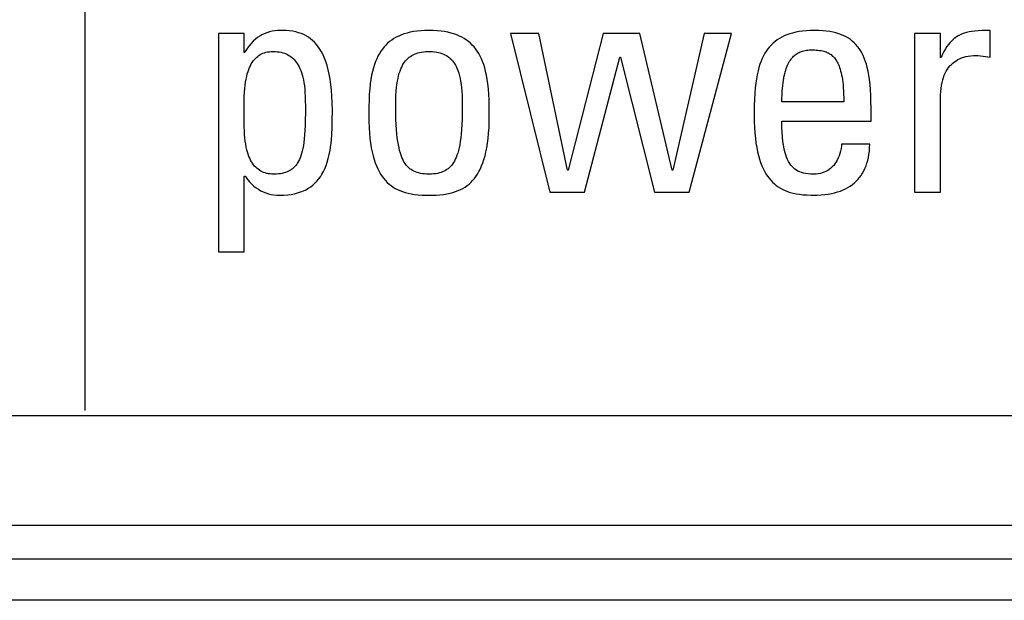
# Model space of a CAD drawing. Extents: x -841 to -216, y -127 to 601.
# Tile 28 of 201: x -574.63 to -567.43, y 153.55 to 157.79. Entities that reach past the tile are written whole.
import ezdxf

# ---------------------------------------------------------------- set-up
doc = ezdxf.new("R2010")
doc.units = 0
doc.header["$LTSCALE"] = 23.1
doc.layers.add('HEATSINK_AM_0', color=7, linetype='CONTINUOUS')

msp = doc.modelspace()

# ---------------------------------------------------------------- linework, layer by layer
at = {"layer": 'HEATSINK_AM_0', "color": 7}
for p, q in [((-574.1479, 154.9367), (-574.1479, 165.0159)), ((-572.9861, 157.691), (-573.1742, 157.691)), ((-573.1742, 157.691), (-573.1742, 156.0951)), ((-572.9861, 157.5535), (-572.9861, 157.691)), ((-572.8387, 157.6905), (-572.8559, 157.6822)), ((-572.8207, 157.6976), (-572.8387, 157.6905)), ((-572.8019, 157.7034), (-572.8207, 157.6976)), ((-572.7822, 157.7079), (-572.8019, 157.7034)), ((-572.7613, 157.7113), (-572.7822, 157.7079)), ((-572.7391, 157.7133), (-572.7613, 157.7113)), ((-572.7155, 157.714), (-572.7391, 157.7133)), ((-572.7078, 157.714), (-572.7155, 157.714)), ((-572.68, 157.713), (-572.7078, 157.714)), ((-572.6545, 157.7109), (-572.68, 157.713)), ((-572.6309, 157.7076), (-572.6545, 157.7109)), ((-572.6089, 157.7032), (-572.6309, 157.7076)), ((-572.5882, 157.6976), (-572.6089, 157.7032)), ((-572.5688, 157.691), (-572.5882, 157.6976)), ((-572.5504, 157.6833), (-572.5688, 157.691)), ((-571.8175, 157.6886), (-571.8378, 157.6813)), ((-571.7959, 157.695), (-571.8175, 157.6886)), ((-571.773, 157.7006), (-571.7959, 157.695)), ((-571.7487, 157.7053), (-571.773, 157.7006)), ((-571.723, 157.709), (-571.7487, 157.7053)), ((-571.6956, 157.7117), (-571.723, 157.709)), ((-571.6665, 157.7134), (-571.6956, 157.7117)), ((-571.6356, 157.714), (-571.6665, 157.7134)), ((-571.6046, 157.7134), (-571.6356, 157.714)), ((-571.5756, 157.7117), (-571.6046, 157.7134)), ((-571.5482, 157.709), (-571.5756, 157.7117)), ((-571.5224, 157.7053), (-571.5482, 157.709)), ((-571.4981, 157.7006), (-571.5224, 157.7053)), ((-571.4752, 157.695), (-571.4981, 157.7006)), ((-571.4537, 157.6886), (-571.4752, 157.695)), ((-571.4333, 157.6813), (-571.4537, 157.6886)), ((-570.8331, 157.691), (-571.0418, 157.691)), ((-571.0418, 157.691), (-570.7529, 156.533)), ((-570.6245, 156.6936), (-570.8331, 157.691)), ((-570.3631, 157.691), (-570.6199, 156.6936)), ((-570.0971, 157.691), (-570.3631, 157.691)), ((-569.8609, 156.6936), (-570.0971, 157.691)), ((-569.627, 157.691), (-569.8563, 156.6936)), ((-569.7371, 156.533), (-569.4275, 157.691)), ((-569.4275, 157.691), (-569.627, 157.691)), ((-569.0018, 157.6888), (-569.0221, 157.6816)), ((-568.9803, 157.6952), (-569.0018, 157.6888)), ((-568.9575, 157.7007), (-568.9803, 157.6952)), ((-568.9333, 157.7054), (-568.9575, 157.7007)), ((-568.9076, 157.7091), (-568.9333, 157.7054)), ((-568.8804, 157.7118), (-568.9076, 157.7091)), ((-568.8514, 157.7134), (-568.8804, 157.7118)), ((-568.8207, 157.714), (-568.8514, 157.7134)), ((-568.7896, 157.7134), (-568.8207, 157.714)), ((-568.7608, 157.7118), (-568.7896, 157.7134)), ((-568.7339, 157.7092), (-568.7608, 157.7118)), ((-568.7089, 157.7056), (-568.7339, 157.7092)), ((-568.6855, 157.7011), (-568.7089, 157.7056)), ((-568.6637, 157.6958), (-568.6855, 157.7011)), ((-568.6433, 157.6897), (-568.6637, 157.6958)), ((-568.6242, 157.6827), (-568.6433, 157.6897)), ((-567.9013, 157.691), (-568.0893, 157.691)), ((-568.0893, 157.691), (-568.0893, 156.533)), ((-567.9013, 157.5168), (-567.9013, 157.691)), ((-567.7425, 157.6881), (-567.757, 157.6817)), ((-567.727, 157.6937), (-567.7425, 157.6881)), ((-567.7103, 157.6986), (-567.727, 157.6937)), ((-567.6922, 157.7029), (-567.7103, 157.6986)), ((-567.6722, 157.7064), (-567.6922, 157.7029)), ((-567.65, 157.7093), (-567.6722, 157.7064)), ((-567.6248, 157.7116), (-567.65, 157.7093)), ((-567.5957, 157.7131), (-567.6248, 157.7116)), ((-567.5606, 157.7139), (-567.5957, 157.7131)), ((-567.5389, 157.714), (-567.5606, 157.7139)), ((-567.5389, 157.519), (-567.5389, 157.714)), ((-572.9339, 157.6196), (-572.9485, 157.6021)), ((-572.9191, 157.6353), (-572.9339, 157.6196)), ((-572.9039, 157.6492), (-572.9191, 157.6353)), ((-572.8884, 157.6616), (-572.9039, 157.6492)), ((-572.8725, 157.6726), (-572.8884, 157.6616)), ((-572.8559, 157.6822), (-572.8725, 157.6726)), ((-572.533, 157.6745), (-572.5504, 157.6833)), ((-572.5165, 157.6645), (-572.533, 157.6745)), ((-572.5007, 157.6533), (-572.5165, 157.6645)), ((-572.4856, 157.6409), (-572.5007, 157.6533)), ((-572.4713, 157.6272), (-572.4856, 157.6409)), ((-572.4575, 157.612), (-572.4713, 157.6272)), ((-571.938, 157.6203), (-571.9516, 157.6072)), ((-571.9236, 157.6325), (-571.938, 157.6203)), ((-571.9084, 157.6439), (-571.9236, 157.6325)), ((-571.8922, 157.6544), (-571.9084, 157.6439)), ((-571.8751, 157.6642), (-571.8922, 157.6544)), ((-571.857, 157.6731), (-571.8751, 157.6642)), ((-571.8378, 157.6813), (-571.857, 157.6731)), ((-571.4142, 157.6731), (-571.4333, 157.6813)), ((-571.396, 157.6642), (-571.4142, 157.6731)), ((-571.3789, 157.6544), (-571.396, 157.6642)), ((-571.3628, 157.6439), (-571.3789, 157.6544)), ((-571.3475, 157.6325), (-571.3628, 157.6439)), ((-571.3332, 157.6203), (-571.3475, 157.6325)), ((-571.3196, 157.6072), (-571.3332, 157.6203)), ((-569.1221, 157.6212), (-569.1357, 157.6083)), ((-569.1077, 157.6333), (-569.1221, 157.6212)), ((-569.0925, 157.6446), (-569.1077, 157.6333)), ((-569.0764, 157.655), (-569.0925, 157.6446)), ((-569.0593, 157.6647), (-569.0764, 157.655)), ((-569.0412, 157.6736), (-569.0593, 157.6647)), ((-569.0221, 157.6816), (-569.0412, 157.6736)), ((-568.6062, 157.675), (-568.6242, 157.6827)), ((-568.5894, 157.6665), (-568.6062, 157.675)), ((-568.5735, 157.6571), (-568.5894, 157.6665)), ((-568.5585, 157.647), (-568.5735, 157.6571)), ((-568.5513, 157.6416), (-568.5585, 157.647)), ((-568.5444, 157.636), (-568.5513, 157.6416)), ((-568.5311, 157.6242), (-568.5444, 157.636)), ((-568.5186, 157.6115), (-568.5311, 157.6242)), ((-567.8315, 157.6246), (-567.8426, 157.6111)), ((-567.8201, 157.6368), (-567.8315, 157.6246)), ((-567.8084, 157.6478), (-567.8201, 157.6368)), ((-567.8024, 157.6529), (-567.8084, 157.6478)), ((-567.7963, 157.6577), (-567.8024, 157.6529)), ((-567.7838, 157.6666), (-567.7963, 157.6577)), ((-567.7708, 157.6746), (-567.7838, 157.6666)), ((-567.757, 157.6817), (-567.7708, 157.6746)), ((-572.9815, 157.5535), (-572.9861, 157.5535)), ((-572.9773, 157.5604), (-572.9815, 157.5535)), ((-572.9629, 157.5824), (-572.9773, 157.5604)), ((-572.9485, 157.6021), (-572.9629, 157.5824)), ((-572.8588, 157.5425), (-572.8485, 157.5471)), ((-572.8485, 157.5471), (-572.8377, 157.551)), ((-572.8377, 157.551), (-572.8263, 157.5543)), ((-572.8263, 157.5543), (-572.8144, 157.5569)), ((-572.8144, 157.5569), (-572.8019, 157.5588)), ((-572.8019, 157.5588), (-572.7888, 157.5599)), ((-572.7888, 157.5599), (-572.7751, 157.5603)), ((-572.7751, 157.5603), (-572.7593, 157.5599)), ((-572.7593, 157.5599), (-572.7444, 157.5588)), ((-572.7444, 157.5588), (-572.7302, 157.5569)), ((-572.7302, 157.5569), (-572.7167, 157.5543)), ((-572.7167, 157.5543), (-572.7039, 157.5511)), ((-572.7039, 157.5511), (-572.6917, 157.5472)), ((-572.6917, 157.5472), (-572.6801, 157.5427)), ((-572.4444, 157.5954), (-572.4575, 157.612)), ((-572.432, 157.5771), (-572.4444, 157.5954)), ((-572.4201, 157.5572), (-572.432, 157.5771)), ((-572.409, 157.5354), (-572.4201, 157.5572)), ((-571.9985, 157.5452), (-572.0086, 157.527)), ((-571.9878, 157.5623), (-571.9985, 157.5452)), ((-571.9765, 157.5782), (-571.9878, 157.5623)), ((-571.9644, 157.5932), (-571.9765, 157.5782)), ((-571.9516, 157.6072), (-571.9644, 157.5932)), ((-571.7413, 157.5418), (-571.7299, 157.5463)), ((-571.7299, 157.5463), (-571.7179, 157.5502)), ((-571.7179, 157.5502), (-571.705, 157.5535)), ((-571.705, 157.5535), (-571.6913, 157.5561)), ((-571.6913, 157.5561), (-571.6766, 157.5582)), ((-571.6766, 157.5582), (-571.6608, 157.5595)), ((-571.6608, 157.5595), (-571.6436, 157.5602)), ((-571.6436, 157.5602), (-571.6356, 157.5603)), ((-571.6356, 157.5603), (-571.6276, 157.5602)), ((-571.6276, 157.5602), (-571.6104, 157.5595)), ((-571.6104, 157.5595), (-571.5946, 157.5582)), ((-571.5946, 157.5582), (-571.5799, 157.5561)), ((-571.5799, 157.5561), (-571.5662, 157.5535)), ((-571.5662, 157.5535), (-571.5533, 157.5502)), ((-571.5533, 157.5502), (-571.5413, 157.5463)), ((-571.5413, 157.5463), (-571.5299, 157.5418)), ((-571.3068, 157.5932), (-571.3196, 157.6072)), ((-571.2947, 157.5782), (-571.3068, 157.5932)), ((-571.2833, 157.5623), (-571.2947, 157.5782)), ((-571.2726, 157.5452), (-571.2833, 157.5623)), ((-571.2626, 157.527), (-571.2726, 157.5452)), ((-569.1826, 157.547), (-569.1927, 157.529)), ((-569.1719, 157.5639), (-569.1826, 157.547)), ((-569.1605, 157.5796), (-569.1719, 157.5639)), ((-569.1485, 157.5944), (-569.1605, 157.5796)), ((-569.1357, 157.6083), (-569.1485, 157.5944)), ((-568.954, 157.5415), (-568.947, 157.546)), ((-568.947, 157.546), (-568.9397, 157.5502)), ((-568.9397, 157.5502), (-568.9322, 157.554)), ((-568.9322, 157.554), (-568.9243, 157.5574)), ((-568.9243, 157.5574), (-568.9161, 157.5605)), ((-568.9161, 157.5605), (-568.9076, 157.5632)), ((-568.9076, 157.5632), (-568.8986, 157.5656)), ((-568.8986, 157.5656), (-568.8892, 157.5676)), ((-568.8892, 157.5676), (-568.8793, 157.5692)), ((-568.8793, 157.5692), (-568.8689, 157.5704)), ((-568.8689, 157.5704), (-568.8578, 157.5713)), ((-568.8578, 157.5713), (-568.8459, 157.5717)), ((-568.8459, 157.5717), (-568.839, 157.5718)), ((-568.839, 157.5718), (-568.8373, 157.5718)), ((-568.8373, 157.5718), (-568.8217, 157.5716)), ((-568.8217, 157.5716), (-568.8078, 157.5709)), ((-568.8078, 157.5709), (-568.7952, 157.57)), ((-568.7952, 157.57), (-568.7836, 157.5686)), ((-568.7836, 157.5686), (-568.7728, 157.567)), ((-568.7728, 157.567), (-568.7628, 157.565)), ((-568.7628, 157.565), (-568.7534, 157.5627)), ((-568.7534, 157.5627), (-568.7446, 157.56)), ((-568.7446, 157.56), (-568.7362, 157.5571)), ((-568.7362, 157.5571), (-568.7283, 157.5538)), ((-568.7283, 157.5538), (-568.7207, 157.5501)), ((-568.7207, 157.5501), (-568.7135, 157.5462)), ((-568.7135, 157.5462), (-568.7066, 157.5418)), ((-568.5068, 157.5978), (-568.5186, 157.6115)), ((-568.4956, 157.5831), (-568.5068, 157.5978)), ((-568.4852, 157.5673), (-568.4956, 157.5831)), ((-568.4753, 157.5504), (-568.4852, 157.5673)), ((-568.4661, 157.5321), (-568.4753, 157.5504)), ((-567.8751, 157.5608), (-567.8858, 157.5401)), ((-567.8643, 157.5794), (-567.8751, 157.5608)), ((-567.8535, 157.5961), (-567.8643, 157.5794)), ((-567.8426, 157.6111), (-567.8535, 157.5961)), ((-572.9337, 157.4689), (-572.9268, 157.4803)), ((-572.9268, 157.4803), (-572.9195, 157.4908)), ((-572.9195, 157.4908), (-572.9119, 157.5004)), ((-572.9119, 157.5004), (-572.904, 157.5092)), ((-572.904, 157.5092), (-572.8957, 157.5173)), ((-572.8957, 157.5173), (-572.8871, 157.5246)), ((-572.8871, 157.5246), (-572.8781, 157.5313)), ((-572.8781, 157.5313), (-572.8686, 157.5372)), ((-572.8686, 157.5372), (-572.8588, 157.5425)), ((-572.6801, 157.5427), (-572.6691, 157.5375)), ((-572.6691, 157.5375), (-572.6586, 157.5317)), ((-572.6586, 157.5317), (-572.6486, 157.5253)), ((-572.6486, 157.5253), (-572.6391, 157.5183)), ((-572.6391, 157.5183), (-572.63, 157.5106)), ((-572.63, 157.5106), (-572.6214, 157.5022)), ((-572.6214, 157.5022), (-572.6131, 157.4931)), ((-572.6131, 157.4931), (-572.6053, 157.4833)), ((-572.6053, 157.4833), (-572.5979, 157.4727)), ((-572.5979, 157.4727), (-572.5908, 157.4613)), ((-572.3985, 157.5117), (-572.409, 157.5354)), ((-572.3887, 157.4859), (-572.3985, 157.5117)), ((-572.3797, 157.4578), (-572.3887, 157.4859)), ((-572.0267, 157.4867), (-572.0347, 157.4644)), ((-572.018, 157.5076), (-572.0267, 157.4867)), ((-572.0086, 157.527), (-572.018, 157.5076)), ((-571.8285, 157.4595), (-571.8216, 157.4714)), ((-571.8216, 157.4714), (-571.8143, 157.4823)), ((-571.8143, 157.4823), (-571.8066, 157.4924)), ((-571.8066, 157.4924), (-571.8026, 157.4971)), ((-571.8026, 157.4971), (-571.7985, 157.5016)), ((-571.7985, 157.5016), (-571.7901, 157.51)), ((-571.7901, 157.51), (-571.7813, 157.5177)), ((-571.7813, 157.5177), (-571.772, 157.5247)), ((-571.772, 157.5247), (-571.7623, 157.531)), ((-571.7623, 157.531), (-571.7521, 157.5367)), ((-571.7521, 157.5367), (-571.7413, 157.5418)), ((-571.5299, 157.5418), (-571.5191, 157.5368)), ((-571.5191, 157.5368), (-571.5089, 157.5311)), ((-571.5089, 157.5311), (-571.4992, 157.5247)), ((-571.4992, 157.5247), (-571.4899, 157.5177)), ((-571.4899, 157.5177), (-571.4811, 157.51)), ((-571.4811, 157.51), (-571.4727, 157.5016)), ((-571.4727, 157.5016), (-571.4686, 157.4971)), ((-571.4686, 157.4971), (-571.4646, 157.4924)), ((-571.4646, 157.4924), (-571.457, 157.4823)), ((-571.457, 157.4823), (-571.4497, 157.4714)), ((-571.4497, 157.4714), (-571.4427, 157.4595)), ((-571.2532, 157.5075), (-571.2626, 157.527)), ((-571.2445, 157.4867), (-571.2532, 157.5075)), ((-571.2364, 157.4643), (-571.2445, 157.4867)), ((-570.5007, 156.533), (-570.2415, 157.519)), ((-570.2415, 157.519), (-570.237, 157.519)), ((-570.237, 157.519), (-569.9893, 156.533)), ((-569.2109, 157.4892), (-569.219, 157.4672)), ((-569.2021, 157.5098), (-569.2109, 157.4892)), ((-569.1927, 157.529), (-569.2021, 157.5098)), ((-569.0127, 157.4701), (-569.0077, 157.4797)), ((-569.0077, 157.4797), (-569.0025, 157.4887)), ((-569.0025, 157.4887), (-568.9971, 157.4971)), ((-568.9971, 157.4971), (-568.9915, 157.5049)), ((-568.9915, 157.5049), (-568.9887, 157.5086)), ((-568.9887, 157.5086), (-568.9858, 157.5122)), ((-568.9858, 157.5122), (-568.9798, 157.519)), ((-568.9798, 157.519), (-568.9737, 157.5253)), ((-568.9737, 157.5253), (-568.9673, 157.5311)), ((-568.9673, 157.5311), (-568.9608, 157.5365)), ((-568.9608, 157.5365), (-568.954, 157.5415)), ((-568.7066, 157.5418), (-568.6999, 157.5371)), ((-568.6999, 157.5371), (-568.6935, 157.532)), ((-568.6935, 157.532), (-568.6874, 157.5265)), ((-568.6874, 157.5265), (-568.6815, 157.5206)), ((-568.6815, 157.5206), (-568.6758, 157.5142)), ((-568.6758, 157.5142), (-568.6703, 157.5073)), ((-568.6703, 157.5073), (-568.665, 157.4999)), ((-568.665, 157.4999), (-568.6599, 157.4919)), ((-568.6599, 157.4919), (-568.655, 157.4834)), ((-568.655, 157.4834), (-568.6502, 157.4742)), ((-568.6502, 157.4742), (-568.6457, 157.4643)), ((-568.4575, 157.5124), (-568.4661, 157.5321)), ((-568.4495, 157.4912), (-568.4575, 157.5124)), ((-568.4421, 157.4682), (-568.4495, 157.4912)), ((-567.8967, 157.5168), (-567.9013, 157.5168)), ((-567.8858, 157.5401), (-567.8967, 157.5168)), ((-567.8214, 157.4654), (-567.8106, 157.4754)), ((-567.8106, 157.4754), (-567.7992, 157.4846)), ((-567.7992, 157.4846), (-567.7871, 157.4929)), ((-567.7871, 157.4929), (-567.7742, 157.5005)), ((-567.7742, 157.5005), (-567.7606, 157.5072)), ((-567.7606, 157.5072), (-567.7462, 157.5132)), ((-567.7462, 157.5132), (-567.7387, 157.5158)), ((-567.7387, 157.5158), (-567.7309, 157.5183)), ((-567.7309, 157.5183), (-567.7147, 157.5226)), ((-567.7147, 157.5226), (-567.6976, 157.526)), ((-567.6976, 157.526), (-567.6794, 157.5285)), ((-567.6794, 157.5285), (-567.6602, 157.53)), ((-567.6602, 157.53), (-567.6399, 157.5305)), ((-567.6399, 157.5305), (-567.625, 157.53)), ((-567.625, 157.53), (-567.6089, 157.5285)), ((-567.6089, 157.5285), (-567.5894, 157.5259)), ((-567.5894, 157.5259), (-567.5389, 157.519)), ((-572.9628, 157.3961), (-572.9577, 157.4131)), ((-572.9577, 157.4131), (-572.9523, 157.4287)), ((-572.9523, 157.4287), (-572.9464, 157.4432)), ((-572.9464, 157.4432), (-572.9402, 157.4566)), ((-572.9402, 157.4566), (-572.9337, 157.4689)), ((-572.5908, 157.4613), (-572.5842, 157.449)), ((-572.5842, 157.449), (-572.578, 157.4357)), ((-572.578, 157.4357), (-572.5721, 157.4215)), ((-572.5721, 157.4215), (-572.5667, 157.4062)), ((-572.5667, 157.4062), (-572.5617, 157.3897)), ((-572.3714, 157.4274), (-572.3797, 157.4578)), ((-572.3641, 157.3944), (-572.3714, 157.4274)), ((-572.0489, 157.4146), (-572.0549, 157.3868)), ((-572.0421, 157.4404), (-572.0489, 157.4146)), ((-572.0347, 157.4644), (-572.0421, 157.4404)), ((-571.8576, 157.383), (-571.8526, 157.4009)), ((-571.8526, 157.4009), (-571.8471, 157.4174)), ((-571.8471, 157.4174), (-571.8413, 157.4326)), ((-571.8413, 157.4326), (-571.8351, 157.4466)), ((-571.8351, 157.4466), (-571.8285, 157.4595)), ((-571.4427, 157.4595), (-571.4361, 157.4466)), ((-571.4361, 157.4466), (-571.4299, 157.4326)), ((-571.4299, 157.4326), (-571.4241, 157.4174)), ((-571.4241, 157.4174), (-571.4187, 157.4009)), ((-571.4187, 157.4009), (-571.4137, 157.383)), ((-571.229, 157.4404), (-571.2364, 157.4643)), ((-571.2223, 157.4146), (-571.229, 157.4404)), ((-571.2162, 157.3867), (-571.2223, 157.4146)), ((-569.2332, 157.4181), (-569.2393, 157.3908)), ((-569.2264, 157.4436), (-569.2332, 157.4181)), ((-569.219, 157.4672), (-569.2264, 157.4436)), ((-569.0384, 157.397), (-569.0347, 157.4113)), ((-569.0347, 157.4113), (-569.0307, 157.4246)), ((-569.0307, 157.4246), (-569.0265, 157.4371)), ((-569.0265, 157.4371), (-569.0221, 157.4489)), ((-569.0221, 157.4489), (-569.0175, 157.4598)), ((-569.0175, 157.4598), (-569.0127, 157.4701)), ((-568.6457, 157.4643), (-568.6414, 157.4538)), ((-568.6414, 157.4538), (-568.6372, 157.4424)), ((-568.6372, 157.4424), (-568.6333, 157.4302)), ((-568.6333, 157.4302), (-568.6296, 157.4171)), ((-568.6296, 157.4171), (-568.6261, 157.4031)), ((-568.6261, 157.4031), (-568.6228, 157.3881)), ((-568.4353, 157.4433), (-568.4421, 157.4682)), ((-568.4292, 157.4163), (-568.4353, 157.4433)), ((-568.4237, 157.387), (-568.4292, 157.4163)), ((-567.8726, 157.3866), (-567.8657, 157.4022)), ((-567.8657, 157.4022), (-567.8581, 157.4168)), ((-567.8581, 157.4168), (-567.8498, 157.4303)), ((-567.8498, 157.4303), (-567.841, 157.4429)), ((-567.841, 157.4429), (-567.8315, 157.4546)), ((-567.8315, 157.4546), (-567.8214, 157.4654)), ((-572.9786, 157.3139), (-572.9753, 157.3369)), ((-572.9753, 157.3369), (-572.9716, 157.3582)), ((-572.9716, 157.3582), (-572.9674, 157.3779)), ((-572.9674, 157.3779), (-572.9628, 157.3961)), ((-572.5617, 157.3897), (-572.5571, 157.3721)), ((-572.5571, 157.3721), (-572.553, 157.353)), ((-572.553, 157.353), (-572.5494, 157.3325)), ((-572.5494, 157.3325), (-572.5463, 157.3104)), ((-572.3576, 157.3586), (-572.3641, 157.3944)), ((-572.3521, 157.3199), (-572.3576, 157.3586)), ((-572.0602, 157.3567), (-572.0648, 157.324)), ((-572.0549, 157.3868), (-572.0602, 157.3567)), ((-571.8698, 157.3198), (-571.8662, 157.3426)), ((-571.8662, 157.3426), (-571.8621, 157.3636)), ((-571.8621, 157.3636), (-571.8576, 157.383)), ((-571.4137, 157.383), (-571.4091, 157.3636)), ((-571.4091, 157.3636), (-571.405, 157.3426)), ((-571.405, 157.3426), (-571.4014, 157.3199)), ((-571.2109, 157.3566), (-571.2162, 157.3867)), ((-571.2063, 157.3239), (-571.2109, 157.3566)), ((-569.2493, 157.329), (-569.2533, 157.294)), ((-569.2447, 157.3612), (-569.2493, 157.329)), ((-569.2393, 157.3908), (-569.2447, 157.3612)), ((-569.053, 157.3106), (-569.0507, 157.3301)), ((-569.0507, 157.3301), (-569.0481, 157.3484)), ((-569.0481, 157.3484), (-569.0451, 157.3657)), ((-569.0451, 157.3657), (-569.0419, 157.3818)), ((-569.0419, 157.3818), (-569.0384, 157.397)), ((-568.6228, 157.3881), (-568.6198, 157.3719)), ((-568.6198, 157.3719), (-568.6171, 157.3546)), ((-568.6171, 157.3546), (-568.6147, 157.336)), ((-568.6147, 157.336), (-568.6125, 157.3161)), ((-568.419, 157.3551), (-568.4237, 157.387)), ((-568.4151, 157.3201), (-568.419, 157.3551)), ((-567.8935, 157.3126), (-567.8894, 157.3329)), ((-567.8894, 157.3329), (-567.8845, 157.352)), ((-567.8845, 157.352), (-567.8789, 157.3699)), ((-567.8789, 157.3699), (-567.8726, 157.3866)), ((-572.985, 157.2322), (-572.9834, 157.2619)), ((-572.9834, 157.2619), (-572.9813, 157.2889)), ((-572.9813, 157.2889), (-572.9786, 157.3139)), ((-572.5463, 157.3104), (-572.5438, 157.2863)), ((-572.5438, 157.2863), (-572.5417, 157.2602)), ((-572.5417, 157.2602), (-572.5402, 157.2313)), ((-572.3477, 157.278), (-572.3521, 157.3199)), ((-572.3444, 157.2328), (-572.3477, 157.278)), ((-572.0686, 157.2883), (-572.0717, 157.249)), ((-572.0648, 157.324), (-572.0686, 157.2883)), ((-571.8771, 157.2398), (-571.8753, 157.2686)), ((-571.8753, 157.2686), (-571.8729, 157.2952)), ((-571.8729, 157.2952), (-571.8698, 157.3198)), ((-571.4014, 157.3199), (-571.3984, 157.2952)), ((-571.3984, 157.2952), (-571.3959, 157.2686)), ((-571.3959, 157.2686), (-571.3941, 157.2398)), ((-571.2025, 157.2882), (-571.2063, 157.3239)), ((-571.1995, 157.2489), (-571.2025, 157.2882)), ((-569.2564, 157.2555), (-569.2588, 157.2128)), ((-569.2533, 157.294), (-569.2564, 157.2555)), ((-569.0579, 157.2445), (-569.0566, 157.2679)), ((-569.0566, 157.2679), (-569.055, 157.2899)), ((-569.055, 157.2899), (-569.053, 157.3106)), ((-568.6125, 157.3161), (-568.6108, 157.2948)), ((-568.6108, 157.2948), (-568.6093, 157.272)), ((-568.6093, 157.272), (-568.6082, 157.2476)), ((-568.4119, 157.2818), (-568.4151, 157.3201)), ((-568.4096, 157.2396), (-568.4119, 157.2818)), ((-567.9007, 157.2436), (-567.8992, 157.268)), ((-567.8992, 157.268), (-567.8968, 157.2909)), ((-567.8968, 157.2909), (-567.8935, 157.3126)), ((-572.9865, 157.1622), (-572.9861, 157.1994)), ((-572.9861, 157.1994), (-572.985, 157.2322)), ((-572.5402, 157.2313), (-572.5393, 157.1989)), ((-572.5393, 157.1989), (-572.5389, 157.1606)), ((-572.3424, 157.184), (-572.3444, 157.2328)), ((-572.3417, 157.1315), (-572.3424, 157.184)), ((-572.0739, 157.2052), (-572.0753, 157.1556)), ((-572.0717, 157.249), (-572.0739, 157.2052)), ((-571.8787, 157.1751), (-571.8783, 157.2087)), ((-571.8783, 157.2087), (-571.8771, 157.2398)), ((-571.3941, 157.2398), (-571.3929, 157.2087)), ((-571.3929, 157.2087), (-571.3926, 157.1751)), ((-571.1972, 157.2052), (-571.1995, 157.2489)), ((-571.1959, 157.1556), (-571.1972, 157.2052)), ((-569.2588, 157.2128), (-569.2603, 157.1646)), ((-569.0592, 157.1934), (-569.0587, 157.2197)), ((-568.6074, 157.1934), (-569.0592, 157.1934)), ((-569.0587, 157.2197), (-569.0579, 157.2445)), ((-568.6082, 157.2476), (-568.6076, 157.2214)), ((-568.6076, 157.2214), (-568.6074, 157.1934)), ((-568.4082, 157.1928), (-568.4096, 157.2396)), ((-568.4079, 157.1499), (-568.4082, 157.1928)), ((-567.9013, 157.2179), (-567.9007, 157.2436)), ((-567.9013, 156.533), (-567.9013, 157.2179)), ((-572.9864, 157.1171), (-572.9865, 157.1622)), ((-572.9861, 157.0627), (-572.9864, 157.1171)), ((-572.5389, 157.1118), (-572.5394, 157.0618)), ((-572.5389, 157.1606), (-572.5389, 157.1118)), ((-572.3421, 157.0584), (-572.3417, 157.1278)), ((-572.3417, 157.1278), (-572.3417, 157.1315)), ((-572.0753, 157.1556), (-572.0758, 157.0975)), ((-571.8787, 157.1679), (-571.8787, 157.1751)), ((-571.8782, 157.1151), (-571.8787, 157.1679)), ((-571.8771, 157.0687), (-571.8782, 157.1151)), ((-571.393, 157.1153), (-571.3941, 157.0689)), ((-571.3926, 157.1682), (-571.393, 157.1153)), ((-571.3926, 157.1751), (-571.3926, 157.1682)), ((-571.1954, 157.0975), (-571.1959, 157.1556)), ((-569.2603, 157.1646), (-569.2609, 157.1086)), ((-568.4079, 157.0513), (-568.4079, 157.1499)), ((-572.986, 157.0448), (-572.9861, 157.0627)), ((-572.9855, 157.0107), (-572.986, 157.0448)), ((-572.5394, 157.0618), (-572.5405, 157.0195)), ((-572.3434, 157.0031), (-572.3421, 157.0584)), ((-572.0758, 157.0975), (-572.0758, 157.0948)), ((-572.0758, 157.0948), (-572.0752, 157.0478)), ((-572.0752, 157.0478), (-572.0735, 157.0041)), ((-571.8754, 157.0277), (-571.8771, 157.0687)), ((-571.3941, 157.0689), (-571.3958, 157.0278)), ((-571.1976, 157.0041), (-571.1959, 157.0479)), ((-571.1959, 157.0479), (-571.1954, 157.0948)), ((-571.1954, 157.0948), (-571.1954, 157.0975)), ((-569.2609, 157.1086), (-569.261, 157.0948)), ((-569.261, 157.0948), (-569.2604, 157.0481)), ((-569.2604, 157.0481), (-569.2587, 157.0045)), ((-569.0592, 157.0513), (-568.4079, 157.0513)), ((-569.0586, 157.0083), (-569.0592, 157.0513)), ((-572.9844, 156.9804), (-572.9855, 157.0107)), ((-572.9828, 156.9528), (-572.9844, 156.9804)), ((-572.5422, 156.9827), (-572.5443, 156.9503)), ((-572.5405, 157.0195), (-572.5422, 156.9827)), ((-572.3456, 156.9554), (-572.3434, 157.0031)), ((-572.0735, 157.0041), (-572.0708, 156.9633)), ((-571.8731, 156.991), (-571.8754, 157.0277)), ((-571.8704, 156.9582), (-571.8731, 156.991)), ((-571.3981, 156.9912), (-571.4008, 156.9583)), ((-571.3958, 157.0278), (-571.3981, 156.9912)), ((-571.2003, 156.9633), (-571.1976, 157.0041)), ((-569.2587, 157.0045), (-569.2561, 156.9639)), ((-569.057, 156.9695), (-569.0586, 157.0083)), ((-569.0545, 156.9346), (-569.057, 156.9695)), ((-572.9806, 156.9274), (-572.9828, 156.9528)), ((-572.9778, 156.9039), (-572.9806, 156.9274)), ((-572.9745, 156.882), (-572.9778, 156.9039)), ((-572.547, 156.9214), (-572.55, 156.8956)), ((-572.5443, 156.9503), (-572.547, 156.9214)), ((-572.3531, 156.8749), (-572.3489, 156.9131)), ((-572.3489, 156.9131), (-572.3456, 156.9554)), ((-572.0708, 156.9633), (-572.0672, 156.9253)), ((-572.0672, 156.9253), (-572.0626, 156.8899)), ((-571.8672, 156.9287), (-571.8704, 156.9582)), ((-571.8635, 156.902), (-571.8672, 156.9287)), ((-571.8594, 156.8779), (-571.8635, 156.902)), ((-571.4077, 156.9021), (-571.4118, 156.878)), ((-571.404, 156.9288), (-571.4077, 156.9021)), ((-571.4008, 156.9583), (-571.404, 156.9288)), ((-571.2085, 156.8899), (-571.2039, 156.9253)), ((-571.2039, 156.9253), (-571.2003, 156.9633)), ((-569.2561, 156.9639), (-569.2525, 156.9261)), ((-569.2525, 156.9261), (-569.248, 156.8909)), ((-569.0512, 156.9032), (-569.0545, 156.9346)), ((-569.047, 156.8749), (-569.0512, 156.9032)), ((-572.9707, 156.8617), (-572.9745, 156.882)), ((-572.9664, 156.8427), (-572.9707, 156.8617)), ((-572.9617, 156.8251), (-572.9664, 156.8427)), ((-572.9565, 156.8088), (-572.9617, 156.8251)), ((-572.5618, 156.8321), (-572.5664, 156.8146)), ((-572.5575, 156.8512), (-572.5618, 156.8321)), ((-572.5535, 156.8723), (-572.5575, 156.8512)), ((-572.55, 156.8956), (-572.5535, 156.8723)), ((-572.3642, 156.8082), (-572.3582, 156.8401)), ((-572.3582, 156.8401), (-572.3531, 156.8749)), ((-572.0626, 156.8899), (-572.0573, 156.857)), ((-572.0573, 156.857), (-572.0511, 156.8264)), ((-572.0511, 156.8264), (-572.0443, 156.7979)), ((-571.855, 156.856), (-571.8594, 156.8779)), ((-571.8502, 156.8361), (-571.855, 156.856)), ((-571.845, 156.818), (-571.8502, 156.8361)), ((-571.421, 156.8361), (-571.4262, 156.818)), ((-571.4162, 156.8561), (-571.421, 156.8361)), ((-571.4118, 156.878), (-571.4162, 156.8561)), ((-571.2269, 156.798), (-571.22, 156.8264)), ((-571.22, 156.8264), (-571.2138, 156.857)), ((-571.2138, 156.857), (-571.2085, 156.8899)), ((-569.248, 156.8909), (-569.2427, 156.8581)), ((-569.2427, 156.8581), (-569.2366, 156.8276)), ((-569.2366, 156.8276), (-569.2298, 156.7992)), ((-569.0422, 156.8495), (-569.047, 156.8749)), ((-569.0368, 156.8266), (-569.0422, 156.8495)), ((-569.0308, 156.806), (-569.0368, 156.8266)), ((-568.6305, 156.8328), (-568.6351, 156.815)), ((-568.627, 156.8514), (-568.6305, 156.8328)), ((-568.6245, 156.8707), (-568.627, 156.8514)), ((-568.6235, 156.8839), (-568.6245, 156.8707)), ((-568.4171, 156.8839), (-568.6235, 156.8839)), ((-568.4228, 156.8083), (-568.4198, 156.8323)), ((-568.4198, 156.8323), (-568.4179, 156.8575)), ((-568.4179, 156.8575), (-568.4171, 156.8839)), ((-572.9509, 156.7936), (-572.9565, 156.8088)), ((-572.9449, 156.7795), (-572.9509, 156.7936)), ((-572.9386, 156.7664), (-572.9449, 156.7795)), ((-572.9318, 156.7543), (-572.9386, 156.7664)), ((-572.9247, 156.7431), (-572.9318, 156.7543)), ((-572.5887, 156.7585), (-572.5951, 156.7473)), ((-572.5826, 156.7708), (-572.5887, 156.7585)), ((-572.5768, 156.7841), (-572.5826, 156.7708)), ((-572.5715, 156.7987), (-572.5768, 156.7841)), ((-572.5664, 156.8146), (-572.5715, 156.7987)), ((-572.3788, 156.7518), (-572.3711, 156.7789)), ((-572.3711, 156.7789), (-572.3642, 156.8082)), ((-572.0443, 156.7979), (-572.0367, 156.7715)), ((-572.0367, 156.7715), (-572.0285, 156.7469)), ((-571.8395, 156.8014), (-571.845, 156.818)), ((-571.8337, 156.7863), (-571.8395, 156.8014)), ((-571.8275, 156.7725), (-571.8337, 156.7863)), ((-571.8211, 156.7599), (-571.8275, 156.7725)), ((-571.8143, 156.7484), (-571.8211, 156.7599)), ((-571.4501, 156.7599), (-571.4569, 156.7484)), ((-571.4437, 156.7726), (-571.4501, 156.7599)), ((-571.4375, 156.7864), (-571.4437, 156.7726)), ((-571.4317, 156.8015), (-571.4375, 156.7864)), ((-571.4262, 156.818), (-571.4317, 156.8015)), ((-571.2427, 156.7469), (-571.2344, 156.7715)), ((-571.2344, 156.7715), (-571.2269, 156.798)), ((-569.2298, 156.7992), (-569.2223, 156.7728)), ((-569.2223, 156.7728), (-569.2141, 156.7482)), ((-569.0242, 156.7875), (-569.0308, 156.806)), ((-569.0171, 156.7708), (-569.0242, 156.7875)), ((-569.0095, 156.7559), (-569.0171, 156.7708)), ((-569.0014, 156.7424), (-569.0095, 156.7559)), ((-568.6622, 156.753), (-568.671, 156.74)), ((-568.6542, 156.767), (-568.6622, 156.753)), ((-568.647, 156.782), (-568.6542, 156.767)), ((-568.6406, 156.798), (-568.647, 156.782)), ((-568.6351, 156.815), (-568.6406, 156.798)), ((-568.4375, 156.7433), (-568.4317, 156.7639)), ((-568.4317, 156.7639), (-568.4267, 156.7856)), ((-568.4267, 156.7856), (-568.4228, 156.8083)), ((-572.9173, 156.7328), (-572.9247, 156.7431)), ((-572.9095, 156.7233), (-572.9173, 156.7328)), ((-572.9013, 156.7146), (-572.9095, 156.7233)), ((-572.8928, 156.7066), (-572.9013, 156.7146)), ((-572.8839, 156.6993), (-572.8928, 156.7066)), ((-572.8746, 156.6927), (-572.8839, 156.6993)), ((-572.8648, 156.6868), (-572.8746, 156.6927)), ((-572.8547, 156.6815), (-572.8648, 156.6868)), ((-572.844, 156.6769), (-572.8547, 156.6815)), ((-572.6719, 156.6805), (-572.6831, 156.6762)), ((-572.6613, 156.6853), (-572.6719, 156.6805)), ((-572.6513, 156.6908), (-572.6613, 156.6853)), ((-572.6465, 156.6938), (-572.6513, 156.6908)), ((-572.6419, 156.6969), (-572.6465, 156.6938)), ((-572.633, 156.7035), (-572.6419, 156.6969)), ((-572.6246, 156.7108), (-572.633, 156.7035)), ((-572.6166, 156.7188), (-572.6246, 156.7108)), ((-572.609, 156.7275), (-572.6166, 156.7188)), ((-572.6019, 156.737), (-572.609, 156.7275)), ((-572.5951, 156.7473), (-572.6019, 156.737)), ((-572.4177, 156.6626), (-572.4068, 156.6824)), ((-572.4068, 156.6824), (-572.3967, 156.7037)), ((-572.3967, 156.7037), (-572.3874, 156.7268)), ((-572.3874, 156.7268), (-572.3788, 156.7518)), ((-572.0285, 156.7469), (-572.0196, 156.724)), ((-572.0196, 156.724), (-572.0101, 156.7028)), ((-572.0101, 156.7028), (-572.0001, 156.6831)), ((-572.0001, 156.6831), (-571.9894, 156.6648)), ((-571.8071, 156.7378), (-571.8143, 156.7484)), ((-571.7996, 156.7281), (-571.8071, 156.7378)), ((-571.7918, 156.7192), (-571.7996, 156.7281)), ((-571.7835, 156.7111), (-571.7918, 156.7192)), ((-571.7748, 156.7037), (-571.7835, 156.7111)), ((-571.7656, 156.6969), (-571.7748, 156.7037)), ((-571.756, 156.6908), (-571.7656, 156.6969)), ((-571.7458, 156.6853), (-571.756, 156.6908)), ((-571.735, 156.6805), (-571.7458, 156.6853)), ((-571.7235, 156.6762), (-571.735, 156.6805)), ((-571.5362, 156.6805), (-571.5477, 156.6762)), ((-571.5254, 156.6853), (-571.5362, 156.6805)), ((-571.5152, 156.6908), (-571.5254, 156.6853)), ((-571.5055, 156.6969), (-571.5152, 156.6908)), ((-571.4964, 156.7037), (-571.5055, 156.6969)), ((-571.4877, 156.7111), (-571.4964, 156.7037)), ((-571.4794, 156.7192), (-571.4877, 156.7111)), ((-571.4716, 156.7281), (-571.4794, 156.7192)), ((-571.4641, 156.7378), (-571.4716, 156.7281)), ((-571.4569, 156.7484), (-571.4641, 156.7378)), ((-571.2817, 156.6648), (-571.271, 156.6831)), ((-571.271, 156.6831), (-571.261, 156.7028)), ((-571.261, 156.7028), (-571.2515, 156.724)), ((-571.2515, 156.724), (-571.2427, 156.7469)), ((-570.6199, 156.6936), (-570.6245, 156.6936)), ((-569.8563, 156.6936), (-569.8609, 156.6936)), ((-569.2141, 156.7482), (-569.2053, 156.7254)), ((-569.2053, 156.7254), (-569.1959, 156.7042)), ((-569.1959, 156.7042), (-569.186, 156.6845)), ((-569.186, 156.6845), (-569.1754, 156.6662)), ((-568.9928, 156.7303), (-569.0014, 156.7424)), ((-568.9837, 156.7195), (-568.9928, 156.7303)), ((-568.974, 156.7097), (-568.9837, 156.7195)), ((-568.9637, 156.7011), (-568.974, 156.7097)), ((-568.9529, 156.6935), (-568.9637, 156.7011)), ((-568.9413, 156.6867), (-568.9529, 156.6935)), ((-568.9288, 156.6809), (-568.9413, 156.6867)), ((-568.9155, 156.6759), (-568.9288, 156.6809)), ((-568.7368, 156.6835), (-568.7499, 156.6776)), ((-568.7243, 156.6904), (-568.7368, 156.6835)), ((-568.7124, 156.6983), (-568.7243, 156.6904)), ((-568.7011, 156.7072), (-568.7124, 156.6983)), ((-568.6905, 156.7171), (-568.7011, 156.7072)), ((-568.6804, 156.728), (-568.6905, 156.7171)), ((-568.671, 156.74), (-568.6804, 156.728)), ((-568.4699, 156.6708), (-568.4605, 156.6875)), ((-568.4605, 156.6875), (-568.452, 156.7052)), ((-568.452, 156.7052), (-568.4443, 156.7237)), ((-568.4443, 156.7237), (-568.4375, 156.7433)), ((-572.9861, 156.65), (-572.9792, 156.65)), ((-572.9861, 156.0951), (-572.9861, 156.65)), ((-572.9792, 156.65), (-572.9763, 156.6459)), ((-572.9763, 156.6459), (-572.9611, 156.6259)), ((-572.9611, 156.6259), (-572.9457, 156.6078)), ((-572.8329, 156.673), (-572.844, 156.6769)), ((-572.8211, 156.6697), (-572.8329, 156.673)), ((-572.8151, 156.6683), (-572.8211, 156.6697)), ((-572.8089, 156.6671), (-572.8151, 156.6683)), ((-572.796, 156.6652), (-572.8089, 156.6671)), ((-572.7825, 156.6641), (-572.796, 156.6652)), ((-572.7683, 156.6637), (-572.7825, 156.6641)), ((-572.7515, 156.6641), (-572.7683, 156.6637)), ((-572.7359, 156.6652), (-572.7515, 156.6641)), ((-572.7213, 156.667), (-572.7359, 156.6652)), ((-572.7077, 156.6694), (-572.7213, 156.667)), ((-572.695, 156.6725), (-572.7077, 156.6694)), ((-572.6831, 156.6762), (-572.695, 156.6725)), ((-572.469, 156.5971), (-572.455, 156.6116)), ((-572.455, 156.6116), (-572.4417, 156.6273)), ((-572.4417, 156.6273), (-572.4293, 156.6443)), ((-572.4293, 156.6443), (-572.4177, 156.6626)), ((-571.9894, 156.6648), (-571.9782, 156.6478)), ((-571.9782, 156.6478), (-571.9664, 156.632)), ((-571.9664, 156.632), (-571.954, 156.6175)), ((-571.954, 156.6175), (-571.941, 156.604)), ((-571.7113, 156.6725), (-571.7235, 156.6762)), ((-571.6982, 156.6694), (-571.7113, 156.6725)), ((-571.6843, 156.667), (-571.6982, 156.6694)), ((-571.6692, 156.6652), (-571.6843, 156.667)), ((-571.6531, 156.6641), (-571.6692, 156.6652)), ((-571.6356, 156.6637), (-571.6531, 156.6641)), ((-571.6181, 156.6641), (-571.6356, 156.6637)), ((-571.6019, 156.6652), (-571.6181, 156.6641)), ((-571.5869, 156.667), (-571.6019, 156.6652)), ((-571.5729, 156.6694), (-571.5869, 156.667)), ((-571.5599, 156.6725), (-571.5729, 156.6694)), ((-571.5477, 156.6762), (-571.5599, 156.6725)), ((-571.3301, 156.604), (-571.3171, 156.6175)), ((-571.3171, 156.6175), (-571.3047, 156.6321)), ((-571.3047, 156.6321), (-571.2929, 156.6478)), ((-571.2929, 156.6478), (-571.2817, 156.6648)), ((-569.1754, 156.6662), (-569.1643, 156.6492)), ((-569.1643, 156.6492), (-569.1526, 156.6334)), ((-569.1526, 156.6334), (-569.1403, 156.6188)), ((-569.1403, 156.6188), (-569.1275, 156.6053)), ((-568.901, 156.6717), (-568.9155, 156.6759)), ((-568.8852, 156.6683), (-568.901, 156.6717)), ((-568.8679, 156.6659), (-568.8852, 156.6683)), ((-568.8486, 156.6643), (-568.8679, 156.6659)), ((-568.8271, 156.6637), (-568.8486, 156.6643)), ((-568.8253, 156.6637), (-568.8271, 156.6637)), ((-568.8088, 156.6643), (-568.8253, 156.6637)), ((-568.7931, 156.666), (-568.8088, 156.6643)), ((-568.778, 156.6688), (-568.7931, 156.666)), ((-568.7637, 156.6727), (-568.778, 156.6688)), ((-568.7499, 156.6776), (-568.7637, 156.6727)), ((-568.5297, 156.5997), (-568.516, 156.6123)), ((-568.516, 156.6123), (-568.5032, 156.6257)), ((-568.5032, 156.6257), (-568.4913, 156.6399)), ((-568.4913, 156.6399), (-568.4802, 156.6549)), ((-568.4802, 156.6549), (-568.475, 156.6627)), ((-568.475, 156.6627), (-568.4699, 156.6708)), ((-572.9457, 156.6078), (-572.93, 156.5916)), ((-572.93, 156.5916), (-572.9141, 156.5772)), ((-572.9141, 156.5772), (-572.8979, 156.5643)), ((-572.8979, 156.5643), (-572.8813, 156.5529)), ((-572.8813, 156.5529), (-572.8642, 156.543)), ((-572.8642, 156.543), (-572.8465, 156.5343)), ((-572.5738, 156.5334), (-572.5635, 156.5372)), ((-572.5635, 156.5372), (-572.5536, 156.5413)), ((-572.5536, 156.5413), (-572.5346, 156.5504)), ((-572.5346, 156.5504), (-572.5167, 156.5605)), ((-572.5167, 156.5605), (-572.4998, 156.5716)), ((-572.4998, 156.5716), (-572.484, 156.5838)), ((-572.484, 156.5838), (-572.469, 156.5971)), ((-571.941, 156.604), (-571.9274, 156.5916)), ((-571.9274, 156.5916), (-571.9131, 156.5802)), ((-571.9131, 156.5802), (-571.8981, 156.5697)), ((-571.8981, 156.5697), (-571.8823, 156.5601)), ((-571.8823, 156.5601), (-571.8657, 156.5513)), ((-571.8657, 156.5513), (-571.8481, 156.5434)), ((-571.8481, 156.5434), (-571.8295, 156.5363)), ((-571.8295, 156.5363), (-571.8097, 156.5301)), ((-571.4615, 156.5301), (-571.4417, 156.5363)), ((-571.4417, 156.5363), (-571.4231, 156.5434)), ((-571.4231, 156.5434), (-571.4055, 156.5513)), ((-571.4055, 156.5513), (-571.3888, 156.5601)), ((-571.3888, 156.5601), (-571.373, 156.5697)), ((-571.373, 156.5697), (-571.358, 156.5802)), ((-571.358, 156.5802), (-571.3437, 156.5916)), ((-571.3437, 156.5916), (-571.3301, 156.604)), ((-569.1275, 156.6053), (-569.114, 156.5929)), ((-569.114, 156.5929), (-569.0998, 156.5814)), ((-569.0998, 156.5814), (-569.085, 156.5709)), ((-569.085, 156.5709), (-569.0694, 156.5612)), ((-569.0694, 156.5612), (-569.0529, 156.5524)), ((-569.0529, 156.5524), (-569.0355, 156.5444)), ((-569.0355, 156.5444), (-569.0172, 156.5373)), ((-569.0172, 156.5373), (-568.9976, 156.5309)), ((-568.6522, 156.5334), (-568.6316, 156.5405)), ((-568.6316, 156.5405), (-568.6121, 156.5484)), ((-568.6121, 156.5484), (-568.5936, 156.5571)), ((-568.5936, 156.5571), (-568.5762, 156.5666)), ((-568.5762, 156.5666), (-568.5598, 156.5768)), ((-568.5598, 156.5768), (-568.5443, 156.5879)), ((-568.5443, 156.5879), (-568.5297, 156.5997)), ((-572.8465, 156.5343), (-572.8282, 156.527)), ((-572.8282, 156.527), (-572.8092, 156.521)), ((-572.8092, 156.521), (-572.7895, 156.5163)), ((-572.7895, 156.5163), (-572.7689, 156.5129)), ((-572.7689, 156.5129), (-572.7473, 156.5108)), ((-572.7473, 156.5108), (-572.7247, 156.5101)), ((-572.7247, 156.5101), (-572.6955, 156.5108)), ((-572.6955, 156.5108), (-572.668, 156.5129)), ((-572.668, 156.5129), (-572.6423, 156.5162)), ((-572.6423, 156.5162), (-572.618, 156.5208)), ((-572.618, 156.5208), (-572.5952, 156.5265)), ((-572.5952, 156.5265), (-572.5738, 156.5334)), ((-571.8097, 156.5301), (-571.7886, 156.5246)), ((-571.7886, 156.5246), (-571.766, 156.52)), ((-571.766, 156.52), (-571.7417, 156.5162)), ((-571.7417, 156.5162), (-571.7154, 156.5133)), ((-571.7154, 156.5133), (-571.6866, 156.5113)), ((-571.6866, 156.5113), (-571.6548, 156.5103)), ((-571.6548, 156.5103), (-571.6356, 156.5101)), ((-571.6356, 156.5101), (-571.6163, 156.5103)), ((-571.6163, 156.5103), (-571.5845, 156.5113)), ((-571.5845, 156.5113), (-571.5558, 156.5133)), ((-571.5558, 156.5133), (-571.5294, 156.5162)), ((-571.5294, 156.5162), (-571.5051, 156.52)), ((-571.5051, 156.52), (-571.4825, 156.5246)), ((-571.4825, 156.5246), (-571.4615, 156.5301)), ((-570.7529, 156.533), (-570.5007, 156.533)), ((-569.9893, 156.533), (-569.7371, 156.533)), ((-568.9976, 156.5309), (-568.9769, 156.5254)), ((-568.9769, 156.5254), (-568.9546, 156.5207)), ((-568.9546, 156.5207), (-568.9307, 156.5168)), ((-568.9307, 156.5168), (-568.9049, 156.5137)), ((-568.9049, 156.5137), (-568.8767, 156.5116)), ((-568.8767, 156.5116), (-568.8456, 156.5104)), ((-568.8456, 156.5104), (-568.8207, 156.5101)), ((-568.8207, 156.5101), (-568.8011, 156.5104)), ((-568.8011, 156.5104), (-568.7731, 156.5117)), ((-568.7731, 156.5117), (-568.7464, 156.5141)), ((-568.7464, 156.5141), (-568.721, 156.5175)), ((-568.721, 156.5175), (-568.6968, 156.5219)), ((-568.6968, 156.5219), (-568.6739, 156.5272)), ((-568.6739, 156.5272), (-568.6522, 156.5334)), ((-568.0893, 156.533), (-567.9013, 156.533)), ((-573.1742, 156.0951), (-572.9861, 156.0951)), ((-522.1044, 154.8973), (-589.921, 154.8973)), ((-590.7198, 154.0993), (-521.2199, 154.0993)), ((-521.7198, 153.8493), (-590.7198, 153.8493)), ((-521.7198, 153.5493), (-590.7198, 153.5493))]:
    msp.add_line(p, q, dxfattribs=at)

doc.saveas('drawing.dxf')
